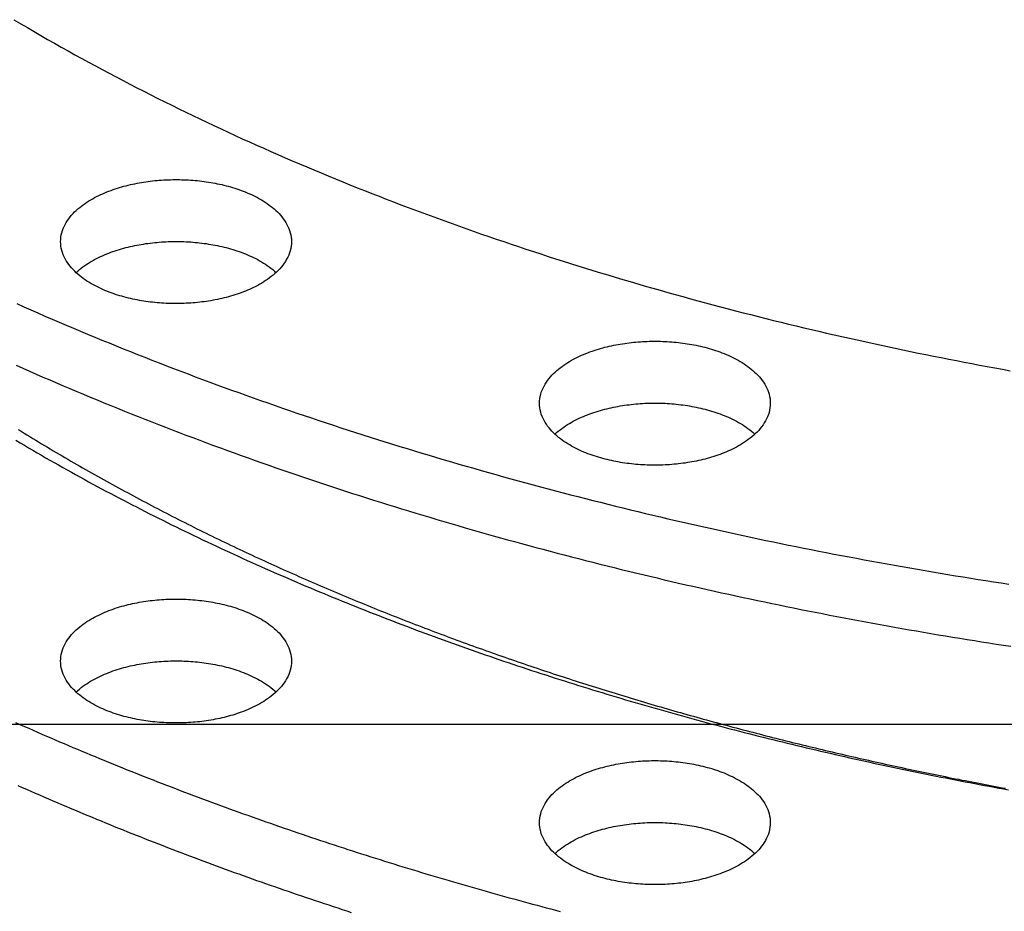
# Model space of a CAD drawing. Header units: millimetres. Extents: x 0 to 841, y 0 to 594.
# Tile 7 of 31: x 243 to 295, y 238 to 286. Entities that reach past the tile are written whole.
import ezdxf

# ---------------------------------------------------------------- set-up
doc = ezdxf.new("R2010")
doc.units = ezdxf.units.MM
doc.layers.add('COTA', color=7, linetype='CONTINUOUS', lineweight=25)
doc.layers.add('FINA', color=7, linetype='CONTINUOUS', lineweight=25)

msp = doc.modelspace()

# ---------------------------------------------------------------- linework, layer by layer
at = {"layer": 'COTA'}
msp.add_line((351.626, 247.832), (158.317, 247.832), dxfattribs=at)
at = {"layer": 'FINA'}
for points in [[(242.23, 285.659), (242.59, 285.445), (242.952, 285.232), (243.314, 285.02), (243.676, 284.81), (244.04, 284.601), (244.404, 284.394), (244.769, 284.188), (245.135, 283.983), (245.501, 283.779), (245.869, 283.577), (246.237, 283.376), (246.605, 283.176), (246.975, 282.978), (247.345, 282.781), (247.715, 282.585), (248.087, 282.39), (248.459, 282.197), (248.831, 282.005), (249.205, 281.814), (249.579, 281.624), (249.953, 281.436), (250.328, 281.249), (250.704, 281.063), (251.081, 280.878), (251.458, 280.695), (251.835, 280.513), (252.213, 280.332), (252.592, 280.152), (252.971, 279.973), (253.351, 279.796), (253.731, 279.619), (254.112, 279.444), (254.494, 279.27), (254.876, 279.097), (255.258, 278.926), (255.641, 278.755), (256.025, 278.586), (256.409, 278.418), (256.793, 278.251), (257.178, 278.085), (257.564, 277.92), (257.95, 277.756), (258.336, 277.594), (258.723, 277.432), (259.111, 277.272), (259.499, 277.113), (259.887, 276.954), (260.276, 276.797), (260.665, 276.641), (261.054, 276.487), (261.444, 276.333), (261.835, 276.18), (262.226, 276.028), (262.617, 275.878), (263.009, 275.728), (263.401, 275.58), (263.793, 275.432), (264.186, 275.286), (264.579, 275.141), (264.973, 274.996), (265.367, 274.853), (265.761, 274.711), (266.156, 274.57), (266.551, 274.429), (266.947, 274.29), (267.342, 274.152), (267.739, 274.015), (268.135, 273.879), (268.532, 273.744), (268.929, 273.61), (269.327, 273.476), (269.725, 273.344), (270.123, 273.213), (270.522, 273.083), (270.92, 272.954), (271.32, 272.826), (271.719, 272.698), (272.119, 272.572), (272.519, 272.447), (272.919, 272.323), (273.32, 272.199), (273.721, 272.077), (274.122, 271.955), (274.524, 271.835), (274.926, 271.716), (275.328, 271.597), (275.73, 271.479), (276.133, 271.363), (276.536, 271.247), (276.939, 271.132), (277.343, 271.018), (277.746, 270.905), (278.15, 270.793), (278.555, 270.682), (278.959, 270.572), (279.364, 270.463), (279.769, 270.354), (280.174, 270.247), (280.58, 270.14), (280.986, 270.035), (281.391, 269.93), (281.798, 269.826), (282.204, 269.723), (282.611, 269.621), (283.018, 269.52), (283.425, 269.42), (283.832, 269.321), (284.24, 269.222), (284.647, 269.125), (285.055, 269.028), (285.463, 268.932), (285.872, 268.837), (286.28, 268.743), (286.689, 268.65), (287.098, 268.558), (287.507, 268.466), (287.917, 268.376), (288.326, 268.286), (288.736, 268.197), (289.146, 268.109), (289.556, 268.022), (289.966, 267.936), (290.377, 267.85), (290.787, 267.766), (291.198, 267.682), (291.609, 267.599), (292.02, 267.517), (292.432, 267.436), (292.843, 267.356), (293.255, 267.276), (293.667, 267.198), (294.078, 267.12), (294.491, 267.043), (294.903, 266.967), (295.315, 266.891), (295.728, 266.817)], [(242.23, 285.659), (242.59, 285.445), (242.952, 285.232), (243.314, 285.02), (243.676, 284.81), (244.04, 284.601), (244.404, 284.394), (244.769, 284.188), (245.135, 283.983), (245.501, 283.779), (245.869, 283.577), (246.237, 283.376), (246.605, 283.176), (246.975, 282.978), (247.345, 282.781), (247.715, 282.585), (248.087, 282.39), (248.459, 282.197), (248.831, 282.005), (249.205, 281.814), (249.579, 281.624), (249.953, 281.436), (250.328, 281.249), (250.704, 281.063), (251.081, 280.878), (251.458, 280.695), (251.835, 280.513), (252.213, 280.332), (252.592, 280.152), (252.971, 279.973), (253.351, 279.796), (253.731, 279.619), (254.112, 279.444), (254.494, 279.27), (254.876, 279.097), (255.258, 278.926), (255.641, 278.755), (256.025, 278.586), (256.409, 278.418), (256.793, 278.251), (257.178, 278.085), (257.564, 277.92), (257.95, 277.756), (258.336, 277.594), (258.723, 277.432), (259.111, 277.272), (259.499, 277.113), (259.887, 276.954), (260.276, 276.797), (260.665, 276.641), (261.054, 276.487), (261.444, 276.333), (261.835, 276.18), (262.226, 276.028), (262.617, 275.878), (263.009, 275.728), (263.401, 275.58), (263.793, 275.432), (264.186, 275.286), (264.579, 275.141), (264.973, 274.996), (265.367, 274.853), (265.761, 274.711), (266.156, 274.57), (266.551, 274.429), (266.947, 274.29), (267.342, 274.152), (267.739, 274.015), (268.135, 273.879), (268.532, 273.744), (268.929, 273.61), (269.327, 273.476), (269.725, 273.344), (270.123, 273.213), (270.522, 273.083), (270.92, 272.954), (271.32, 272.826), (271.719, 272.698), (272.119, 272.572), (272.519, 272.447), (272.919, 272.323), (273.32, 272.199), (273.721, 272.077), (274.122, 271.955), (274.524, 271.835), (274.926, 271.716), (275.328, 271.597), (275.73, 271.479), (276.133, 271.363), (276.536, 271.247), (276.939, 271.132), (277.343, 271.018), (277.746, 270.905), (278.15, 270.793), (278.555, 270.682), (278.959, 270.572), (279.364, 270.463), (279.769, 270.354), (280.174, 270.247), (280.58, 270.14), (280.986, 270.035), (281.391, 269.93), (281.798, 269.826), (282.204, 269.723), (282.611, 269.621), (283.018, 269.52), (283.425, 269.42), (283.832, 269.321), (284.24, 269.222), (284.647, 269.125), (285.055, 269.028), (285.463, 268.932), (285.872, 268.837), (286.28, 268.743), (286.689, 268.65), (287.098, 268.558), (287.507, 268.466), (287.917, 268.376), (288.326, 268.286), (288.736, 268.197), (289.146, 268.109), (289.556, 268.022), (289.966, 267.936), (290.377, 267.85), (290.787, 267.766), (291.198, 267.682), (291.609, 267.599), (292.02, 267.517), (292.432, 267.436), (292.843, 267.356), (293.255, 267.276), (293.667, 267.198), (294.078, 267.12), (294.491, 267.043), (294.903, 266.967), (295.315, 266.891), (295.728, 266.817)], [(244.737, 273.747), (244.741, 273.868), (244.753, 273.988), (244.773, 274.107), (244.8, 274.224), (244.835, 274.339), (244.877, 274.452), (244.925, 274.563), (244.98, 274.67), (245.039, 274.775), (245.104, 274.876), (245.174, 274.975), (245.247, 275.07), (245.325, 275.162), (245.406, 275.252), (245.49, 275.338), (245.577, 275.421), (245.667, 275.501), (245.76, 275.579), (245.854, 275.653), (245.951, 275.726), (246.049, 275.795), (246.149, 275.862), (246.251, 275.927), (246.354, 275.989), (246.459, 276.049), (246.564, 276.107), (246.671, 276.163), (246.779, 276.216), (246.888, 276.268), (246.998, 276.318), (247.108, 276.365), (247.22, 276.411), (247.332, 276.455), (247.445, 276.498), (247.558, 276.538), (247.672, 276.577), (247.787, 276.614), (247.902, 276.65), (248.018, 276.684), (248.134, 276.716), (248.25, 276.747), (248.367, 276.776), (248.485, 276.804), (248.602, 276.831), (248.72, 276.855), (248.838, 276.879), (248.957, 276.901), (249.075, 276.922), (249.194, 276.941), (249.314, 276.959), (249.433, 276.976), (249.552, 276.991), (249.672, 277.005), (249.792, 277.018), (249.912, 277.03), (250.032, 277.04), (250.152, 277.049), (250.272, 277.056), (250.393, 277.062), (250.513, 277.067), (250.634, 277.071), (250.754, 277.074), (250.875, 277.075), (250.995, 277.075), (251.116, 277.074), (251.236, 277.071), (251.357, 277.067), (251.477, 277.062), (251.597, 277.056), (251.718, 277.049), (251.838, 277.04), (251.958, 277.03), (252.078, 277.018), (252.198, 277.005), (252.317, 276.991), (252.437, 276.976), (252.556, 276.959), (252.675, 276.941), (252.794, 276.922), (252.913, 276.901), (253.032, 276.879), (253.15, 276.855), (253.268, 276.831), (253.385, 276.804), (253.502, 276.776), (253.619, 276.747), (253.736, 276.716), (253.852, 276.684), (253.968, 276.65), (254.083, 276.614), (254.197, 276.577), (254.311, 276.538), (254.425, 276.498), (254.538, 276.455), (254.65, 276.411), (254.761, 276.365), (254.872, 276.318), (254.982, 276.268), (255.091, 276.216), (255.199, 276.163), (255.305, 276.107), (255.411, 276.049), (255.516, 275.989), (255.619, 275.927), (255.721, 275.862), (255.821, 275.795), (255.919, 275.726), (256.016, 275.653), (256.11, 275.579), (256.202, 275.501), (256.292, 275.421), (256.38, 275.338), (256.464, 275.252), (256.545, 275.162), (256.622, 275.07), (256.696, 274.975), (256.766, 274.876), (256.83, 274.775), (256.89, 274.67), (256.944, 274.563), (256.993, 274.452), (257.034, 274.339), (257.069, 274.224), (257.097, 274.107), (257.117, 273.988), (257.129, 273.868), (257.133, 273.747)], [(255.318, 271.394), (255.211, 271.338), (255.103, 271.284), (254.994, 271.232), (254.884, 271.183), (254.773, 271.135), (254.662, 271.088), (254.55, 271.044), (254.437, 271.002), (254.323, 270.961), (254.209, 270.922), (254.094, 270.884), (253.979, 270.849), (253.863, 270.814), (253.747, 270.782), (253.631, 270.751), (253.514, 270.721), (253.396, 270.693), (253.279, 270.667), (253.161, 270.642), (253.042, 270.618), (252.924, 270.596), (252.805, 270.575), (252.686, 270.555), (252.567, 270.537), (252.447, 270.52), (252.328, 270.505), (252.208, 270.491), (252.088, 270.478), (251.968, 270.466), (251.847, 270.456), (251.727, 270.447), (251.607, 270.439), (251.486, 270.433), (251.366, 270.428), (251.245, 270.424), (251.125, 270.421), (251.004, 270.42), (250.883, 270.42), (250.763, 270.421), (250.642, 270.423), (250.521, 270.427), (250.401, 270.432), (250.28, 270.438), (250.16, 270.446), (250.04, 270.454), (249.919, 270.465), (249.799, 270.476), (249.679, 270.489), (249.559, 270.503), (249.44, 270.518), (249.32, 270.534), (249.201, 270.552), (249.082, 270.572), (248.963, 270.592), (248.844, 270.615), (248.726, 270.638), (248.608, 270.663), (248.49, 270.689), (248.373, 270.717), (248.256, 270.746), (248.139, 270.777), (248.023, 270.81), (247.907, 270.844), (247.792, 270.879), (247.677, 270.916), (247.563, 270.955), (247.449, 270.996), (247.336, 271.038), (247.224, 271.082), (247.112, 271.128), (247.002, 271.176), (246.892, 271.225), (246.783, 271.277), (246.674, 271.33), (246.567, 271.386), (246.462, 271.444), (246.357, 271.504), (246.254, 271.566), (246.152, 271.631), (246.051, 271.698), (245.953, 271.768), (245.856, 271.84), (245.762, 271.915), (245.669, 271.992), (245.579, 272.072), (245.492, 272.156), (245.407, 272.242), (245.326, 272.331), (245.248, 272.423), (245.175, 272.519), (245.105, 272.617), (245.04, 272.719), (244.98, 272.824), (244.926, 272.931), (244.878, 273.042), (244.836, 273.155), (244.801, 273.27), (244.773, 273.388), (244.753, 273.507), (244.741, 273.627), (244.737, 273.747)], [(245.564, 272.086), (245.654, 272.167), (245.746, 272.246), (245.84, 272.321), (245.937, 272.394), (246.036, 272.464), (246.136, 272.531), (246.238, 272.597), (246.341, 272.659), (246.446, 272.72), (246.551, 272.778), (246.659, 272.834), (246.767, 272.888), (246.876, 272.94), (246.986, 272.99), (247.097, 273.038), (247.209, 273.085), (247.321, 273.129), (247.434, 273.172), (247.548, 273.212), (247.662, 273.252), (247.777, 273.289), (247.893, 273.325), (248.009, 273.359), (248.125, 273.392), (248.242, 273.423), (248.359, 273.452), (248.477, 273.48), (248.595, 273.507), (248.713, 273.532), (248.832, 273.556), (248.95, 273.578), (249.069, 273.599), (249.189, 273.618), (249.308, 273.637), (249.428, 273.653), (249.548, 273.669), (249.668, 273.683), (249.788, 273.696), (249.909, 273.707), (250.029, 273.717), (250.15, 273.726), (250.27, 273.734), (250.391, 273.74), (250.512, 273.745), (250.633, 273.749), (250.754, 273.752), (250.874, 273.753), (250.995, 273.753), (251.116, 273.752), (251.237, 273.749), (251.358, 273.745), (251.479, 273.74), (251.599, 273.734), (251.72, 273.726), (251.841, 273.717), (251.961, 273.707), (252.082, 273.696), (252.202, 273.683), (252.322, 273.669), (252.442, 273.653), (252.561, 273.637), (252.681, 273.618), (252.8, 273.599), (252.919, 273.578), (253.038, 273.556), (253.157, 273.532), (253.275, 273.507), (253.393, 273.48), (253.511, 273.452), (253.628, 273.423), (253.745, 273.392), (253.861, 273.359), (253.977, 273.325), (254.092, 273.289), (254.207, 273.252), (254.322, 273.212), (254.436, 273.172), (254.549, 273.129), (254.661, 273.085), (254.773, 273.038), (254.884, 272.99), (254.994, 272.94), (255.103, 272.888), (255.211, 272.834), (255.318, 272.778), (255.424, 272.72), (255.529, 272.659), (255.632, 272.597), (255.734, 272.531), (255.834, 272.464), (255.933, 272.394), (256.029, 272.321), (256.124, 272.246), (256.216, 272.167), (256.306, 272.086)], [(257.133, 273.747), (257.129, 273.623), (257.116, 273.499), (257.094, 273.376), (257.065, 273.255), (257.027, 273.135), (256.983, 273.019), (256.931, 272.905), (256.874, 272.795), (256.81, 272.687), (256.741, 272.583), (256.668, 272.482), (256.59, 272.385), (256.508, 272.291), (256.422, 272.2), (256.334, 272.113), (256.242, 272.028), (256.147, 271.947), (256.05, 271.868), (255.951, 271.793), (255.85, 271.72), (255.746, 271.65), (255.641, 271.582), (255.535, 271.517), (255.427, 271.454), (255.318, 271.394)], [(242.378, 270.419), (242.757, 270.251), (243.136, 270.084), (243.516, 269.918), (243.896, 269.752), (244.276, 269.588), (244.657, 269.425), (245.038, 269.262), (245.42, 269.101), (245.802, 268.94), (246.184, 268.781), (246.567, 268.622), (246.95, 268.464), (247.334, 268.307), (247.718, 268.152), (248.102, 267.997), (248.487, 267.843), (248.872, 267.689), (249.257, 267.537), (249.643, 267.386), (250.029, 267.235), (250.416, 267.086), (250.803, 266.937), (251.19, 266.789), (251.577, 266.642), (251.965, 266.496), (252.353, 266.351), (252.742, 266.207), (253.13, 266.064), (253.52, 265.921), (253.909, 265.78), (254.299, 265.639), (254.689, 265.499), (255.079, 265.36), (255.47, 265.222), (255.861, 265.084), (256.252, 264.948), (256.644, 264.812), (257.036, 264.678), (257.428, 264.544), (257.82, 264.411), (258.213, 264.278), (258.606, 264.147), (258.999, 264.016), (259.393, 263.887), (259.787, 263.758), (260.181, 263.63), (260.575, 263.502), (260.97, 263.376), (261.365, 263.25), (261.76, 263.126), (262.155, 263.002), (262.551, 262.878), (262.947, 262.756), (263.343, 262.635), (263.74, 262.514), (264.136, 262.394), (264.533, 262.275), (264.93, 262.156), (265.328, 262.039), (265.725, 261.922), (266.123, 261.806), (266.521, 261.691), (266.92, 261.577), (267.318, 261.463), (267.717, 261.35), (268.116, 261.238), (268.515, 261.127), (268.915, 261.017), (269.314, 260.907), (269.714, 260.798), (270.114, 260.69), (270.514, 260.582), (270.915, 260.476), (271.315, 260.37), (271.716, 260.265), (272.117, 260.161), (272.519, 260.057), (272.92, 259.954), (273.322, 259.852), (273.723, 259.751), (274.126, 259.65), (274.528, 259.551), (274.93, 259.452), (275.333, 259.353), (275.735, 259.256), (276.138, 259.159), (276.542, 259.063), (276.945, 258.968), (277.348, 258.873), (277.752, 258.779), (278.156, 258.686), (278.56, 258.594), (278.964, 258.502), (279.368, 258.411), (279.773, 258.321), (280.177, 258.232), (280.582, 258.143), (280.987, 258.055), (281.392, 257.968), (281.797, 257.881), (282.203, 257.795), (282.608, 257.71), (283.014, 257.626), (283.42, 257.542), (283.826, 257.459), (284.232, 257.377), (284.638, 257.295), (285.045, 257.214), (285.451, 257.134), (285.858, 257.055), (286.265, 256.976), (286.672, 256.898), (287.079, 256.821), (287.486, 256.744), (287.894, 256.668), (288.301, 256.593), (288.709, 256.519), (289.117, 256.445), (289.525, 256.372), (289.933, 256.299), (290.341, 256.228), (290.749, 256.157), (291.157, 256.086), (291.566, 256.017), (291.975, 255.948), (292.383, 255.879), (292.792, 255.812), (293.201, 255.745), (293.61, 255.679), (294.019, 255.613), (294.429, 255.548), (294.838, 255.484), (295.248, 255.421), (295.657, 255.358)], [(270.453, 265.072), (270.457, 265.192), (270.469, 265.312), (270.489, 265.431), (270.517, 265.548), (270.552, 265.664), (270.594, 265.777), (270.642, 265.887), (270.696, 265.995), (270.756, 266.099), (270.821, 266.201), (270.89, 266.299), (270.964, 266.395), (271.042, 266.487), (271.123, 266.576), (271.207, 266.662), (271.294, 266.745), (271.384, 266.826), (271.476, 266.903), (271.571, 266.978), (271.667, 267.05), (271.766, 267.12), (271.866, 267.187), (271.968, 267.251), (272.071, 267.314), (272.175, 267.374), (272.281, 267.431), (272.388, 267.487), (272.496, 267.541), (272.605, 267.592), (272.714, 267.642), (272.825, 267.69), (272.937, 267.736), (273.049, 267.78), (273.162, 267.822), (273.275, 267.862), (273.389, 267.901), (273.504, 267.939), (273.619, 267.974), (273.735, 268.008), (273.851, 268.04), (273.967, 268.071), (274.084, 268.101), (274.201, 268.129), (274.319, 268.155), (274.437, 268.18), (274.555, 268.203), (274.673, 268.226), (274.792, 268.246), (274.911, 268.266), (275.03, 268.284), (275.149, 268.3), (275.269, 268.316), (275.389, 268.33), (275.509, 268.343), (275.629, 268.354), (275.749, 268.364), (275.869, 268.373), (275.989, 268.381), (276.109, 268.387), (276.23, 268.392), (276.35, 268.396), (276.471, 268.398), (276.591, 268.399), (276.712, 268.399), (276.832, 268.398), (276.953, 268.396), (277.073, 268.392), (277.194, 268.387), (277.314, 268.381), (277.434, 268.373), (277.554, 268.364), (277.675, 268.354), (277.794, 268.343), (277.914, 268.33), (278.034, 268.316), (278.154, 268.3), (278.273, 268.284), (278.392, 268.266), (278.511, 268.246), (278.63, 268.226), (278.748, 268.203), (278.866, 268.18), (278.984, 268.155), (279.102, 268.129), (279.219, 268.101), (279.336, 268.071), (279.452, 268.04), (279.569, 268.008), (279.684, 267.974), (279.799, 267.939), (279.914, 267.901), (280.028, 267.862), (280.142, 267.822), (280.254, 267.78), (280.367, 267.736), (280.478, 267.69), (280.589, 267.642), (280.698, 267.592), (280.807, 267.541), (280.915, 267.487), (281.022, 267.431), (281.128, 267.374), (281.232, 267.314), (281.335, 267.251), (281.437, 267.187), (281.537, 267.12), (281.636, 267.05), (281.732, 266.978), (281.827, 266.903), (281.919, 266.826), (282.009, 266.745), (282.096, 266.662), (282.18, 266.576), (282.261, 266.487), (282.339, 266.395), (282.413, 266.299), (282.482, 266.201), (282.547, 266.099), (282.607, 265.995), (282.661, 265.887), (282.709, 265.777), (282.751, 265.664), (282.786, 265.548), (282.814, 265.431), (282.834, 265.312), (282.846, 265.192), (282.85, 265.072)], [(242.341, 267.114), (242.701, 266.954), (243.063, 266.794), (243.424, 266.636), (243.786, 266.478), (244.149, 266.321), (244.511, 266.165), (244.874, 266.01), (245.238, 265.856), (245.602, 265.702), (245.966, 265.55), (246.33, 265.398), (246.695, 265.247), (247.061, 265.097), (247.426, 264.948), (247.792, 264.8), (248.158, 264.652), (248.525, 264.505), (248.892, 264.359), (249.259, 264.214), (249.627, 264.07), (249.994, 263.927), (250.363, 263.784), (250.731, 263.642), (251.1, 263.501), (251.469, 263.361), (251.838, 263.222), (252.208, 263.083), (252.578, 262.946), (252.949, 262.809), (253.319, 262.672), (253.69, 262.537), (254.061, 262.402), (254.433, 262.269), (254.805, 262.136), (255.177, 262.003), (255.549, 261.872), (255.922, 261.741), (256.294, 261.611), (256.667, 261.482), (257.041, 261.354), (257.415, 261.226), (257.788, 261.099), (258.163, 260.973), (258.537, 260.848), (258.912, 260.723), (259.287, 260.6), (259.662, 260.476), (260.037, 260.354), (260.413, 260.233), (260.789, 260.112), (261.165, 259.992), (261.541, 259.872), (261.918, 259.754), (262.295, 259.636), (262.672, 259.519), (263.049, 259.403), (263.427, 259.287), (263.805, 259.172), (264.183, 259.058), (264.561, 258.945), (264.939, 258.832), (265.318, 258.72), (265.697, 258.609), (266.076, 258.498), (266.455, 258.388), (266.834, 258.279), (267.214, 258.171), (267.594, 258.063), (267.974, 257.956), (268.354, 257.85), (268.735, 257.744), (269.115, 257.639), (269.496, 257.535), (269.877, 257.432), (270.259, 257.329), (270.64, 257.227), (271.022, 257.125), (271.403, 257.025), (271.785, 256.925), (272.168, 256.826), (272.55, 256.727), (272.932, 256.629), (273.315, 256.532), (273.698, 256.435), (274.081, 256.339), (274.464, 256.244), (274.848, 256.15), (275.231, 256.056), (275.615, 255.963), (275.999, 255.87), (276.383, 255.779), (276.767, 255.688), (277.151, 255.597), (277.536, 255.507), (277.921, 255.418), (278.305, 255.33), (278.69, 255.242), (279.075, 255.155), (279.461, 255.068), (279.846, 254.983), (280.232, 254.898), (280.617, 254.813), (281.003, 254.729), (281.389, 254.646), (281.775, 254.564), (282.162, 254.482), (282.548, 254.401), (282.935, 254.32), (283.321, 254.24), (283.708, 254.161), (284.095, 254.082), (284.482, 254.005), (284.869, 253.927), (285.257, 253.851), (285.644, 253.775), (286.032, 253.699), (286.419, 253.624), (286.807, 253.55), (287.195, 253.477), (287.583, 253.404), (287.971, 253.332), (288.36, 253.26), (288.748, 253.19), (289.137, 253.119), (289.525, 253.05), (289.914, 252.981), (290.303, 252.912), (290.692, 252.844), (291.081, 252.777), (291.47, 252.711), (291.86, 252.645), (292.249, 252.58), (292.639, 252.515), (293.028, 252.451), (293.418, 252.388), (293.808, 252.325), (294.198, 252.263), (294.588, 252.201), (294.978, 252.14), (295.368, 252.08), (295.758, 252.02)], [(281.034, 262.719), (280.927, 262.663), (280.82, 262.609), (280.711, 262.557), (280.601, 262.507), (280.49, 262.459), (280.379, 262.413), (280.266, 262.369), (280.153, 262.326), (280.04, 262.285), (279.926, 262.246), (279.811, 262.209), (279.696, 262.173), (279.58, 262.139), (279.464, 262.106), (279.347, 262.075), (279.23, 262.046), (279.113, 262.018), (278.995, 261.991), (278.877, 261.966), (278.759, 261.942), (278.64, 261.92), (278.522, 261.899), (278.403, 261.88), (278.283, 261.861), (278.164, 261.845), (278.044, 261.829), (277.924, 261.815), (277.804, 261.802), (277.684, 261.791), (277.564, 261.78), (277.444, 261.771), (277.323, 261.764), (277.203, 261.757), (277.082, 261.752), (276.962, 261.748), (276.841, 261.746), (276.721, 261.744), (276.6, 261.744), (276.479, 261.745), (276.359, 261.748), (276.238, 261.751), (276.117, 261.756), (275.997, 261.763), (275.877, 261.77), (275.756, 261.779), (275.636, 261.789), (275.516, 261.8), (275.396, 261.813), (275.276, 261.827), (275.156, 261.842), (275.037, 261.859), (274.918, 261.877), (274.799, 261.896), (274.68, 261.917), (274.561, 261.939), (274.443, 261.962), (274.325, 261.987), (274.207, 262.014), (274.09, 262.042), (273.973, 262.071), (273.856, 262.102), (273.74, 262.134), (273.624, 262.168), (273.509, 262.204), (273.394, 262.241), (273.28, 262.28), (273.166, 262.32), (273.053, 262.362), (272.941, 262.406), (272.829, 262.452), (272.718, 262.5), (272.608, 262.55), (272.499, 262.601), (272.391, 262.655), (272.284, 262.71), (272.178, 262.768), (272.074, 262.828), (271.97, 262.891), (271.868, 262.955), (271.768, 263.022), (271.67, 263.092), (271.573, 263.164), (271.478, 263.239), (271.386, 263.316), (271.296, 263.397), (271.208, 263.48), (271.124, 263.566), (271.043, 263.655), (270.965, 263.748), (270.891, 263.843), (270.822, 263.942), (270.757, 264.043), (270.697, 264.148), (270.643, 264.256), (270.594, 264.366), (270.552, 264.479), (270.517, 264.595), (270.49, 264.712), (270.47, 264.831), (270.457, 264.951), (270.453, 265.072)], [(271.281, 263.411), (271.37, 263.492), (271.463, 263.57), (271.557, 263.645), (271.654, 263.718), (271.752, 263.788), (271.852, 263.856), (271.954, 263.921), (272.058, 263.984), (272.162, 264.044), (272.268, 264.103), (272.375, 264.159), (272.483, 264.213), (272.592, 264.265), (272.703, 264.315), (272.813, 264.363), (272.925, 264.409), (273.038, 264.453), (273.151, 264.496), (273.265, 264.537), (273.379, 264.576), (273.494, 264.613), (273.609, 264.649), (273.725, 264.683), (273.842, 264.716), (273.959, 264.747), (274.076, 264.777), (274.193, 264.805), (274.311, 264.831), (274.43, 264.856), (274.548, 264.88), (274.667, 264.902), (274.786, 264.923), (274.905, 264.943), (275.025, 264.961), (275.145, 264.978), (275.265, 264.993), (275.385, 265.007), (275.505, 265.02), (275.625, 265.032), (275.746, 265.042), (275.866, 265.051), (275.987, 265.058), (276.108, 265.065), (276.228, 265.07), (276.349, 265.074), (276.47, 265.076), (276.591, 265.077), (276.712, 265.077), (276.833, 265.076), (276.954, 265.074), (277.075, 265.07), (277.195, 265.065), (277.316, 265.058), (277.437, 265.051), (277.557, 265.042), (277.678, 265.032), (277.798, 265.02), (277.918, 265.007), (278.038, 264.993), (278.158, 264.978), (278.278, 264.961), (278.398, 264.943), (278.517, 264.923), (278.636, 264.902), (278.755, 264.88), (278.873, 264.856), (278.992, 264.831), (279.11, 264.805), (279.227, 264.777), (279.344, 264.747), (279.461, 264.716), (279.578, 264.683), (279.694, 264.649), (279.809, 264.613), (279.924, 264.576), (280.038, 264.537), (280.152, 264.496), (280.265, 264.453), (280.378, 264.409), (280.49, 264.363), (280.6, 264.315), (280.711, 264.265), (280.82, 264.213), (280.928, 264.159), (281.035, 264.103), (281.141, 264.044), (281.246, 263.984), (281.349, 263.921), (281.451, 263.856), (281.551, 263.788), (281.649, 263.718), (281.746, 263.645), (281.84, 263.57), (281.933, 263.492), (282.022, 263.411)], [(282.85, 265.072), (282.845, 264.947), (282.832, 264.823), (282.811, 264.7), (282.781, 264.579), (282.744, 264.46), (282.699, 264.343), (282.648, 264.23), (282.59, 264.119), (282.527, 264.012), (282.458, 263.908), (282.384, 263.807), (282.307, 263.709), (282.225, 263.615), (282.139, 263.525), (282.05, 263.437), (281.958, 263.352), (281.864, 263.271), (281.767, 263.193), (281.668, 263.117), (281.566, 263.044), (281.463, 262.974), (281.358, 262.906), (281.252, 262.841), (281.144, 262.779), (281.034, 262.719)], [(242.461, 263.662), (242.616, 263.566), (242.772, 263.47), (242.928, 263.374), (243.084, 263.278), (243.24, 263.183), (243.396, 263.088), (243.553, 262.993), (243.709, 262.898), (243.866, 262.804), (244.023, 262.71), (244.18, 262.616), (244.338, 262.523), (244.495, 262.429), (244.653, 262.336), (244.81, 262.244), (244.968, 262.151), (245.126, 262.059), (245.285, 261.967), (245.443, 261.875), (245.602, 261.784), (245.76, 261.693), (245.919, 261.602), (246.078, 261.511), (246.237, 261.421), (246.396, 261.331), (246.556, 261.241), (246.715, 261.151), (246.875, 261.062), (247.035, 260.973), (247.195, 260.884), (247.355, 260.795), (247.515, 260.707), (247.676, 260.619), (247.836, 260.531), (247.997, 260.444), (248.158, 260.356), (248.319, 260.269), (248.48, 260.182), (248.641, 260.096), (248.802, 260.01), (248.964, 259.923), (249.126, 259.838), (249.287, 259.752), (249.449, 259.667), (249.611, 259.582), (249.773, 259.497), (249.936, 259.412), (250.098, 259.328), (250.261, 259.244), (250.423, 259.16), (250.586, 259.076), (250.749, 258.993), (250.912, 258.91), (251.075, 258.827), (251.238, 258.744), (251.402, 258.662), (251.565, 258.58), (251.729, 258.498), (251.893, 258.416), (252.056, 258.335), (252.22, 258.253), (252.385, 258.172), (252.549, 258.092), (252.713, 258.011), (252.878, 257.931), (253.042, 257.851), (253.207, 257.771), (253.372, 257.691), (253.536, 257.612), (253.701, 257.533), (253.867, 257.454), (254.032, 257.375), (254.197, 257.297), (254.363, 257.219), (254.528, 257.141), (254.694, 257.063), (254.86, 256.986), (255.026, 256.909), (255.192, 256.832), (255.358, 256.755), (255.524, 256.678), (255.69, 256.602), (255.857, 256.526), (256.023, 256.45), (256.19, 256.374), (256.356, 256.299), (256.523, 256.223), (256.69, 256.149), (256.857, 256.074), (257.024, 255.999), (257.192, 255.925), (257.359, 255.851), (257.526, 255.777), (257.694, 255.703), (257.861, 255.63), (258.029, 255.557), (258.197, 255.484), (258.365, 255.411), (258.533, 255.338), (258.701, 255.266), (258.869, 255.194), (259.037, 255.122), (259.206, 255.05), (259.374, 254.979), (259.543, 254.908), (259.712, 254.837), (259.88, 254.766), (260.049, 254.695), (260.218, 254.625), (260.387, 254.555), (260.556, 254.485), (260.725, 254.415), (260.895, 254.346), (261.064, 254.276), (261.233, 254.207), (261.403, 254.138), (261.573, 254.07), (261.742, 254.001), (261.912, 253.933), (262.082, 253.865), (262.252, 253.797), (262.422, 253.73), (262.592, 253.662), (262.762, 253.595), (262.933, 253.528), (263.103, 253.461), (263.273, 253.395), (263.444, 253.328), (263.615, 253.262), (263.785, 253.196), (263.956, 253.13), (264.127, 253.065), (264.298, 253), (264.469, 252.935), (264.64, 252.87), (264.811, 252.805), (264.982, 252.74), (265.154, 252.676), (265.325, 252.612), (265.497, 252.548), (265.668, 252.484), (265.84, 252.421), (266.012, 252.358), (266.183, 252.295), (266.355, 252.232), (266.527, 252.169), (266.699, 252.107), (266.871, 252.044), (267.043, 251.982), (267.216, 251.92), (267.388, 251.859), (267.56, 251.797), (267.733, 251.736), (267.905, 251.675), (268.078, 251.614), (268.25, 251.553), (268.423, 251.493), (268.596, 251.433), (268.769, 251.373), (268.942, 251.313), (269.115, 251.253), (269.288, 251.193), (269.461, 251.134), (269.634, 251.075), (269.807, 251.016), (269.981, 250.957), (270.154, 250.899), (270.327, 250.841), (270.501, 250.782), (270.674, 250.725), (270.848, 250.667), (271.022, 250.609), (271.196, 250.552), (271.369, 250.495), (271.543, 250.438), (271.717, 250.381), (271.891, 250.324), (272.065, 250.268), (272.24, 250.212), (272.414, 250.156), (272.588, 250.1), (272.762, 250.044), (272.937, 249.989), (273.111, 249.934), (273.286, 249.878), (273.46, 249.824), (273.635, 249.769), (273.81, 249.714), (273.984, 249.66), (274.159, 249.606), (274.334, 249.552), (274.509, 249.498), (274.684, 249.445), (274.859, 249.391), (275.034, 249.338), (275.209, 249.285), (275.384, 249.232), (275.56, 249.18), (275.735, 249.127), (275.91, 249.075), (276.086, 249.023), (276.261, 248.971), (276.437, 248.919), (276.612, 248.868), (276.788, 248.816), (276.964, 248.765), (277.139, 248.714), (277.315, 248.663), (277.491, 248.613), (277.667, 248.562), (277.843, 248.512), (278.019, 248.462), (278.195, 248.412), (278.371, 248.362), (278.547, 248.313), (278.724, 248.263), (278.9, 248.214), (279.076, 248.165), (279.252, 248.116), (279.429, 248.068), (279.605, 248.019), (279.782, 247.971), (279.958, 247.923), (280.135, 247.875), (280.312, 247.827), (280.488, 247.78), (280.665, 247.732), (280.842, 247.685), (281.019, 247.638), (281.196, 247.591), (281.373, 247.544), (281.55, 247.498), (281.727, 247.452), (281.904, 247.406), (282.081, 247.36), (282.258, 247.314), (282.435, 247.268), (282.613, 247.223), (282.79, 247.177), (282.967, 247.132), (283.145, 247.087), (283.322, 247.043), (283.499, 246.998), (283.677, 246.954), (283.855, 246.909), (284.032, 246.865), (284.21, 246.822), (284.388, 246.778), (284.565, 246.734), (284.743, 246.691), (284.921, 246.648), (285.099, 246.605), (285.277, 246.562), (285.455, 246.519), (285.633, 246.477), (285.811, 246.434), (285.989, 246.392), (286.167, 246.35), (286.345, 246.308), (286.523, 246.267), (286.701, 246.225), (286.88, 246.184), (287.058, 246.143), (287.236, 246.102), (287.415, 246.061), (287.593, 246.021), (287.772, 245.98), (287.95, 245.94), (288.129, 245.9), (288.307, 245.86), (288.486, 245.82), (288.665, 245.78), (288.843, 245.741), (289.022, 245.702), (289.201, 245.663), (289.38, 245.624), (289.558, 245.585), (289.737, 245.546), (289.916, 245.508), (290.095, 245.47), (290.274, 245.431), (290.453, 245.394), (290.632, 245.356), (290.811, 245.318), (290.99, 245.281), (291.17, 245.243), (291.349, 245.206), (291.528, 245.169), (291.707, 245.133), (291.887, 245.096), (292.066, 245.06), (292.245, 245.023), (292.425, 244.987), (292.604, 244.951), (292.784, 244.915), (292.963, 244.88), (293.143, 244.844), (293.322, 244.809), (293.502, 244.774), (293.681, 244.739), (293.861, 244.704), (294.041, 244.669), (294.22, 244.635), (294.4, 244.601), (294.58, 244.567), (294.76, 244.533), (294.94, 244.499), (295.119, 244.465), (295.299, 244.432), (295.479, 244.398)], [(242.334, 263.081), (242.562, 262.946), (242.789, 262.811), (243.017, 262.678), (243.245, 262.544), (243.474, 262.411), (243.702, 262.279), (243.931, 262.147), (244.161, 262.016), (244.39, 261.885), (244.62, 261.755), (244.851, 261.626), (245.081, 261.497), (245.312, 261.368), (245.543, 261.24), (245.775, 261.112), (246.006, 260.985), (246.238, 260.859), (246.471, 260.733), (246.703, 260.607), (246.936, 260.482), (247.169, 260.358), (247.402, 260.234), (247.636, 260.11), (247.87, 259.988), (248.104, 259.865), (248.338, 259.743), (248.573, 259.622), (248.808, 259.501), (249.043, 259.38), (249.279, 259.26), (249.514, 259.141), (249.75, 259.022), (249.987, 258.903), (250.223, 258.785), (250.46, 258.668), (250.697, 258.551), (250.934, 258.434), (251.171, 258.318), (251.409, 258.203), (251.647, 258.087), (251.885, 257.973), (252.123, 257.859), (252.362, 257.745), (252.6, 257.632), (252.839, 257.519), (253.079, 257.407), (253.318, 257.295), (253.558, 257.184), (253.798, 257.073), (254.038, 256.962), (254.278, 256.853), (254.518, 256.743), (254.759, 256.634), (255, 256.526), (255.241, 256.417), (255.483, 256.31), (255.724, 256.203), (255.966, 256.096), (256.208, 255.99), (256.45, 255.884), (256.692, 255.779), (256.935, 255.674), (257.177, 255.569), (257.42, 255.465), (257.663, 255.362), (257.907, 255.258), (258.15, 255.156), (258.394, 255.054), (258.638, 254.952), (258.882, 254.85), (259.126, 254.75), (259.37, 254.649), (259.615, 254.549), (259.86, 254.449), (260.105, 254.35), (260.35, 254.252), (260.595, 254.153), (260.841, 254.055), (261.086, 253.958), (261.332, 253.861), (261.578, 253.764), (261.824, 253.668), (262.07, 253.572), (262.317, 253.477), (262.563, 253.382), (262.81, 253.288), (263.057, 253.194), (263.304, 253.1), (263.551, 253.007), (263.799, 252.914), (264.046, 252.822), (264.294, 252.73), (264.542, 252.638), (264.79, 252.547), (265.038, 252.456), (265.287, 252.366), (265.535, 252.276), (265.784, 252.187), (266.032, 252.098), (266.281, 252.009), (266.53, 251.921), (266.78, 251.833), (267.029, 251.745), (267.279, 251.658), (267.528, 251.572), (267.778, 251.485), (268.028, 251.399), (268.278, 251.314), (268.528, 251.229), (268.778, 251.144), (269.029, 251.06), (269.279, 250.976), (269.53, 250.893), (269.781, 250.81), (270.032, 250.727), (270.283, 250.645), (270.534, 250.563), (270.786, 250.481), (271.037, 250.4), (271.289, 250.319), (271.541, 250.239), (271.792, 250.159), (272.044, 250.08), (272.296, 250), (272.549, 249.922), (272.801, 249.843), (273.054, 249.765), (273.306, 249.688), (273.559, 249.61), (273.812, 249.533), (274.065, 249.457), (274.318, 249.381), (274.571, 249.305), (274.824, 249.23), (275.077, 249.155), (275.331, 249.08), (275.584, 249.006), (275.838, 248.932), (276.092, 248.858), (276.346, 248.785), (276.6, 248.713), (276.854, 248.64), (277.108, 248.568), (277.363, 248.497), (277.617, 248.425), (277.872, 248.354), (278.126, 248.284), (278.381, 248.214), (278.636, 248.144), (278.891, 248.074), (279.146, 248.005), (279.401, 247.937), (279.656, 247.868), (279.912, 247.8), (280.167, 247.733), (280.423, 247.666), (280.678, 247.599), (280.934, 247.532), (281.19, 247.466), (281.446, 247.4), (281.702, 247.335), (281.958, 247.27), (282.214, 247.205), (282.47, 247.14), (282.727, 247.076), (282.983, 247.013), (283.24, 246.949), (283.496, 246.886), (283.753, 246.824), (284.01, 246.762), (284.267, 246.7), (284.524, 246.638), (284.781, 246.577), (285.038, 246.516), (285.295, 246.456), (285.553, 246.395), (285.81, 246.336), (286.067, 246.276), (286.325, 246.217), (286.583, 246.158), (286.84, 246.1), (287.098, 246.042), (287.356, 245.984), (287.614, 245.927), (287.872, 245.87), (288.13, 245.813), (288.388, 245.756), (288.646, 245.7), (288.905, 245.645), (289.163, 245.589), (289.422, 245.534), (289.68, 245.48), (289.939, 245.425), (290.197, 245.372), (290.456, 245.318), (290.715, 245.265), (290.974, 245.212), (291.233, 245.159), (291.492, 245.107), (291.751, 245.055), (292.01, 245.003), (292.269, 244.952), (292.529, 244.901), (292.788, 244.85), (293.047, 244.8), (293.307, 244.75), (293.566, 244.701), (293.826, 244.651), (294.086, 244.602), (294.345, 244.554), (294.605, 244.505), (294.865, 244.457), (295.125, 244.41), (295.385, 244.363), (295.645, 244.316)], [(244.737, 251.231), (244.741, 251.352), (244.753, 251.472), (244.773, 251.59), (244.8, 251.708), (244.835, 251.823), (244.877, 251.936), (244.925, 252.047), (244.98, 252.154), (245.039, 252.259), (245.104, 252.36), (245.174, 252.459), (245.247, 252.554), (245.325, 252.646), (245.406, 252.736), (245.49, 252.822), (245.577, 252.905), (245.667, 252.985), (245.76, 253.063), (245.854, 253.137), (245.951, 253.21), (246.049, 253.279), (246.149, 253.346), (246.251, 253.411), (246.354, 253.473), (246.459, 253.533), (246.564, 253.591), (246.671, 253.647), (246.779, 253.7), (246.888, 253.752), (246.998, 253.802), (247.108, 253.849), (247.22, 253.895), (247.332, 253.939), (247.445, 253.982), (247.558, 254.022), (247.672, 254.061), (247.787, 254.098), (247.902, 254.134), (248.018, 254.168), (248.134, 254.2), (248.25, 254.231), (248.367, 254.26), (248.485, 254.288), (248.602, 254.314), (248.72, 254.339), (248.838, 254.363), (248.957, 254.385), (249.075, 254.406), (249.194, 254.425), (249.314, 254.443), (249.433, 254.46), (249.552, 254.475), (249.672, 254.489), (249.792, 254.502), (249.912, 254.514), (250.032, 254.524), (250.152, 254.533), (250.272, 254.54), (250.393, 254.546), (250.513, 254.551), (250.634, 254.555), (250.754, 254.558), (250.875, 254.559), (250.995, 254.559), (251.116, 254.558), (251.236, 254.555), (251.357, 254.551), (251.477, 254.546), (251.597, 254.54), (251.718, 254.533), (251.838, 254.524), (251.958, 254.514), (252.078, 254.502), (252.198, 254.489), (252.317, 254.475), (252.437, 254.46), (252.556, 254.443), (252.675, 254.425), (252.794, 254.406), (252.913, 254.385), (253.032, 254.363), (253.15, 254.339), (253.268, 254.314), (253.385, 254.288), (253.502, 254.26), (253.619, 254.231), (253.736, 254.2), (253.852, 254.168), (253.968, 254.134), (254.083, 254.098), (254.197, 254.061), (254.311, 254.022), (254.425, 253.982), (254.538, 253.939), (254.65, 253.895), (254.761, 253.849), (254.872, 253.802), (254.982, 253.752), (255.091, 253.7), (255.199, 253.647), (255.305, 253.591), (255.411, 253.533), (255.516, 253.473), (255.619, 253.411), (255.721, 253.346), (255.821, 253.279), (255.919, 253.21), (256.016, 253.137), (256.11, 253.063), (256.202, 252.985), (256.292, 252.905), (256.38, 252.822), (256.464, 252.736), (256.545, 252.646), (256.622, 252.554), (256.696, 252.459), (256.766, 252.36), (256.83, 252.259), (256.89, 252.154), (256.944, 252.047), (256.993, 251.936), (257.034, 251.823), (257.069, 251.708), (257.097, 251.59), (257.117, 251.472), (257.129, 251.352), (257.133, 251.231)], [(255.318, 248.878), (255.211, 248.822), (255.103, 248.768), (254.994, 248.716), (254.884, 248.667), (254.773, 248.619), (254.662, 248.572), (254.55, 248.528), (254.437, 248.486), (254.323, 248.445), (254.209, 248.406), (254.094, 248.368), (253.979, 248.333), (253.863, 248.298), (253.747, 248.266), (253.631, 248.235), (253.514, 248.205), (253.396, 248.177), (253.279, 248.151), (253.161, 248.126), (253.042, 248.102), (252.924, 248.08), (252.805, 248.059), (252.686, 248.039), (252.567, 248.021), (252.447, 248.004), (252.328, 247.989), (252.208, 247.974), (252.088, 247.962), (251.968, 247.95), (251.847, 247.94), (251.727, 247.931), (251.607, 247.923), (251.486, 247.917), (251.366, 247.912), (251.245, 247.908), (251.125, 247.905), (251.004, 247.904), (250.883, 247.904), (250.763, 247.905), (250.642, 247.907), (250.521, 247.911), (250.401, 247.916), (250.28, 247.922), (250.16, 247.93), (250.04, 247.938), (249.919, 247.949), (249.799, 247.96), (249.679, 247.973), (249.559, 247.987), (249.44, 248.002), (249.32, 248.018), (249.201, 248.036), (249.082, 248.056), (248.963, 248.076), (248.844, 248.099), (248.726, 248.122), (248.608, 248.147), (248.49, 248.173), (248.373, 248.201), (248.256, 248.23), (248.139, 248.261), (248.023, 248.294), (247.907, 248.328), (247.792, 248.363), (247.677, 248.4), (247.563, 248.439), (247.449, 248.48), (247.336, 248.522), (247.224, 248.566), (247.112, 248.612), (247.002, 248.659), (246.892, 248.709), (246.783, 248.761), (246.674, 248.814), (246.567, 248.87), (246.462, 248.928), (246.357, 248.988), (246.254, 249.05), (246.152, 249.115), (246.051, 249.182), (245.953, 249.252), (245.856, 249.324), (245.762, 249.398), (245.669, 249.476), (245.579, 249.556), (245.492, 249.64), (245.407, 249.726), (245.326, 249.815), (245.248, 249.907), (245.175, 250.003), (245.105, 250.101), (245.04, 250.203), (244.98, 250.308), (244.926, 250.415), (244.878, 250.526), (244.836, 250.639), (244.801, 250.754), (244.773, 250.872), (244.753, 250.991), (244.741, 251.111), (244.737, 251.231)], [(245.564, 249.57), (245.654, 249.651), (245.746, 249.729), (245.84, 249.805), (245.937, 249.878), (246.036, 249.948), (246.136, 250.015), (246.238, 250.08), (246.341, 250.143), (246.446, 250.204), (246.551, 250.262), (246.659, 250.318), (246.767, 250.372), (246.876, 250.424), (246.986, 250.474), (247.097, 250.522), (247.209, 250.569), (247.321, 250.613), (247.434, 250.656), (247.548, 250.696), (247.662, 250.735), (247.777, 250.773), (247.893, 250.809), (248.009, 250.843), (248.125, 250.876), (248.242, 250.907), (248.359, 250.936), (248.477, 250.964), (248.595, 250.991), (248.713, 251.016), (248.832, 251.04), (248.95, 251.062), (249.069, 251.083), (249.189, 251.102), (249.308, 251.12), (249.428, 251.137), (249.548, 251.153), (249.668, 251.167), (249.788, 251.18), (249.909, 251.191), (250.029, 251.201), (250.15, 251.21), (250.27, 251.218), (250.391, 251.224), (250.512, 251.229), (250.633, 251.233), (250.754, 251.236), (250.874, 251.237), (250.995, 251.237), (251.116, 251.236), (251.237, 251.233), (251.358, 251.229), (251.479, 251.224), (251.599, 251.218), (251.72, 251.21), (251.841, 251.201), (251.961, 251.191), (252.082, 251.18), (252.202, 251.167), (252.322, 251.153), (252.442, 251.137), (252.561, 251.12), (252.681, 251.102), (252.8, 251.083), (252.919, 251.062), (253.038, 251.04), (253.157, 251.016), (253.275, 250.991), (253.393, 250.964), (253.511, 250.936), (253.628, 250.907), (253.745, 250.876), (253.861, 250.843), (253.977, 250.809), (254.092, 250.773), (254.207, 250.735), (254.322, 250.696), (254.436, 250.656), (254.549, 250.613), (254.661, 250.569), (254.773, 250.522), (254.884, 250.474), (254.994, 250.424), (255.103, 250.372), (255.211, 250.318), (255.318, 250.262), (255.424, 250.204), (255.529, 250.143), (255.632, 250.08), (255.734, 250.015), (255.834, 249.948), (255.933, 249.878), (256.029, 249.805), (256.124, 249.729), (256.216, 249.651), (256.306, 249.57)], [(257.133, 251.231), (257.129, 251.107), (257.116, 250.983), (257.094, 250.86), (257.065, 250.739), (257.027, 250.619), (256.983, 250.503), (256.931, 250.389), (256.874, 250.279), (256.81, 250.171), (256.741, 250.067), (256.668, 249.966), (256.59, 249.869), (256.508, 249.775), (256.422, 249.684), (256.334, 249.596), (256.242, 249.512), (256.147, 249.431), (256.05, 249.352), (255.951, 249.276), (255.85, 249.204), (255.746, 249.134), (255.641, 249.066), (255.535, 249.001), (255.427, 248.938), (255.318, 248.878)], [(242.315, 247.931), (242.551, 247.826), (242.787, 247.722), (243.023, 247.618), (243.26, 247.514), (243.497, 247.41), (243.733, 247.307), (243.97, 247.204), (244.207, 247.102), (244.445, 247), (244.682, 246.898), (244.92, 246.797), (245.158, 246.696), (245.396, 246.595), (245.634, 246.495), (245.872, 246.395), (246.11, 246.296), (246.349, 246.196), (246.587, 246.098), (246.826, 245.999), (247.065, 245.901), (247.304, 245.803), (247.544, 245.706), (247.783, 245.609), (248.023, 245.513), (248.262, 245.416), (248.502, 245.32), (248.742, 245.225), (248.982, 245.13), (249.223, 245.035), (249.463, 244.94), (249.704, 244.846), (249.944, 244.752), (250.185, 244.659), (250.426, 244.566), (250.667, 244.473), (250.908, 244.381), (251.15, 244.288), (251.391, 244.197), (251.633, 244.105), (251.874, 244.014), (252.116, 243.924), (252.358, 243.833), (252.6, 243.743), (252.843, 243.654), (253.085, 243.564), (253.328, 243.475), (253.57, 243.387), (253.813, 243.298), (254.056, 243.21), (254.299, 243.123), (254.542, 243.035), (254.785, 242.948), (255.029, 242.862), (255.272, 242.776), (255.516, 242.69), (255.759, 242.604), (256.003, 242.519), (256.247, 242.434), (256.491, 242.349), (256.735, 242.265), (256.98, 242.181), (257.224, 242.097), (257.468, 242.014), (257.713, 241.931), (257.958, 241.848), (258.203, 241.766), (258.448, 241.684), (258.693, 241.602), (258.938, 241.521), (259.183, 241.44), (259.428, 241.359), (259.674, 241.279), (259.92, 241.198), (260.165, 241.119), (260.411, 241.039), (260.657, 240.96), (260.903, 240.881), (261.149, 240.803), (261.395, 240.725), (261.642, 240.647), (261.888, 240.569), (262.134, 240.492), (262.381, 240.415), (262.628, 240.339), (262.875, 240.262), (263.122, 240.186), (263.368, 240.111), (263.616, 240.035), (263.863, 239.96), (264.11, 239.886), (264.357, 239.811), (264.605, 239.737), (264.852, 239.664), (265.1, 239.59), (265.348, 239.517), (265.596, 239.444), (265.844, 239.372), (266.092, 239.299), (266.34, 239.227), (266.588, 239.156), (266.836, 239.085), (267.085, 239.014), (267.333, 238.943), (267.582, 238.872), (267.83, 238.802), (268.079, 238.733), (268.328, 238.663), (268.577, 238.594), (268.826, 238.525), (269.075, 238.457), (269.324, 238.388), (269.573, 238.32), (269.822, 238.253), (270.072, 238.185), (270.321, 238.118), (270.571, 238.051), (270.82, 237.985), (271.07, 237.919), (271.32, 237.853), (271.569, 237.787)], [(270.453, 242.556), (270.457, 242.676), (270.469, 242.796), (270.489, 242.915), (270.517, 243.032), (270.552, 243.147), (270.594, 243.26), (270.642, 243.371), (270.696, 243.479), (270.756, 243.583), (270.821, 243.685), (270.89, 243.783), (270.964, 243.879), (271.042, 243.971), (271.123, 244.06), (271.207, 244.146), (271.294, 244.229), (271.384, 244.31), (271.476, 244.387), (271.571, 244.462), (271.667, 244.534), (271.766, 244.604), (271.866, 244.671), (271.968, 244.735), (272.071, 244.798), (272.175, 244.858), (272.281, 244.915), (272.388, 244.971), (272.496, 245.025), (272.605, 245.076), (272.714, 245.126), (272.825, 245.174), (272.937, 245.22), (273.049, 245.264), (273.162, 245.306), (273.275, 245.346), (273.389, 245.385), (273.504, 245.422), (273.619, 245.458), (273.735, 245.492), (273.851, 245.524), (273.967, 245.555), (274.084, 245.585), (274.201, 245.612), (274.319, 245.639), (274.437, 245.664), (274.555, 245.687), (274.673, 245.71), (274.792, 245.73), (274.911, 245.75), (275.03, 245.768), (275.149, 245.784), (275.269, 245.8), (275.389, 245.814), (275.509, 245.826), (275.629, 245.838), (275.749, 245.848), (275.869, 245.857), (275.989, 245.865), (276.109, 245.871), (276.23, 245.876), (276.35, 245.88), (276.471, 245.882), (276.591, 245.883), (276.712, 245.883), (276.832, 245.882), (276.953, 245.88), (277.073, 245.876), (277.194, 245.871), (277.314, 245.865), (277.434, 245.857), (277.554, 245.848), (277.675, 245.838), (277.794, 245.826), (277.914, 245.814), (278.034, 245.8), (278.154, 245.784), (278.273, 245.768), (278.392, 245.75), (278.511, 245.73), (278.63, 245.71), (278.748, 245.687), (278.866, 245.664), (278.984, 245.639), (279.102, 245.612), (279.219, 245.585), (279.336, 245.555), (279.452, 245.524), (279.569, 245.492), (279.684, 245.458), (279.799, 245.422), (279.914, 245.385), (280.028, 245.346), (280.142, 245.306), (280.254, 245.264), (280.367, 245.22), (280.478, 245.174), (280.589, 245.126), (280.698, 245.076), (280.807, 245.025), (280.915, 244.971), (281.022, 244.915), (281.128, 244.858), (281.232, 244.798), (281.335, 244.735), (281.437, 244.671), (281.537, 244.604), (281.636, 244.534), (281.732, 244.462), (281.827, 244.387), (281.919, 244.31), (282.009, 244.229), (282.096, 244.146), (282.18, 244.06), (282.261, 243.971), (282.339, 243.879), (282.413, 243.783), (282.482, 243.685), (282.547, 243.583), (282.607, 243.479), (282.661, 243.371), (282.709, 243.26), (282.751, 243.147), (282.786, 243.032), (282.814, 242.915), (282.834, 242.796), (282.846, 242.676), (282.85, 242.556)], [(242.439, 244.554), (242.673, 244.45), (242.907, 244.347), (243.14, 244.244), (243.375, 244.141), (243.609, 244.039), (243.843, 243.937), (244.078, 243.836), (244.313, 243.734), (244.547, 243.634), (244.782, 243.533), (245.018, 243.433), (245.253, 243.333), (245.488, 243.234), (245.724, 243.135), (245.96, 243.036), (246.196, 242.938), (246.432, 242.84), (246.668, 242.742), (246.905, 242.645), (247.141, 242.548), (247.378, 242.452), (247.615, 242.355), (247.851, 242.26), (248.089, 242.164), (248.326, 242.069), (248.563, 241.974), (248.801, 241.88), (249.038, 241.785), (249.276, 241.692), (249.514, 241.598), (249.752, 241.505), (249.99, 241.412), (250.229, 241.32), (250.467, 241.228), (250.706, 241.136), (250.944, 241.045), (251.183, 240.954), (251.422, 240.863), (251.661, 240.773), (251.9, 240.683), (252.14, 240.593), (252.379, 240.503), (252.619, 240.414), (252.859, 240.326), (253.098, 240.237), (253.338, 240.149), (253.578, 240.062), (253.819, 239.974), (254.059, 239.887), (254.299, 239.8), (254.54, 239.714), (254.781, 239.628), (255.021, 239.542), (255.262, 239.457), (255.503, 239.372), (255.745, 239.287), (255.986, 239.203), (256.227, 239.119), (256.469, 239.035), (256.71, 238.951), (256.952, 238.868), (257.194, 238.785), (257.436, 238.703), (257.678, 238.621), (257.92, 238.539), (258.162, 238.457), (258.404, 238.376), (258.647, 238.295), (258.89, 238.215), (259.132, 238.134), (259.375, 238.054), (259.618, 237.975), (259.861, 237.896), (260.104, 237.817), (260.347, 237.738)], [(281.034, 240.203), (280.927, 240.147), (280.82, 240.093), (280.711, 240.041), (280.601, 239.991), (280.49, 239.943), (280.379, 239.897), (280.266, 239.853), (280.153, 239.81), (280.04, 239.769), (279.926, 239.73), (279.811, 239.693), (279.696, 239.657), (279.58, 239.623), (279.464, 239.59), (279.347, 239.559), (279.23, 239.53), (279.113, 239.502), (278.995, 239.475), (278.877, 239.45), (278.759, 239.426), (278.64, 239.404), (278.522, 239.383), (278.403, 239.364), (278.283, 239.345), (278.164, 239.329), (278.044, 239.313), (277.924, 239.299), (277.804, 239.286), (277.684, 239.274), (277.564, 239.264), (277.444, 239.255), (277.323, 239.248), (277.203, 239.241), (277.082, 239.236), (276.962, 239.232), (276.841, 239.23), (276.721, 239.228), (276.6, 239.228), (276.479, 239.229), (276.359, 239.232), (276.238, 239.235), (276.117, 239.24), (275.997, 239.247), (275.877, 239.254), (275.756, 239.263), (275.636, 239.273), (275.516, 239.284), (275.396, 239.297), (275.276, 239.311), (275.156, 239.326), (275.037, 239.343), (274.918, 239.361), (274.799, 239.38), (274.68, 239.401), (274.561, 239.423), (274.443, 239.446), (274.325, 239.471), (274.207, 239.498), (274.09, 239.526), (273.973, 239.555), (273.856, 239.586), (273.74, 239.618), (273.624, 239.652), (273.509, 239.688), (273.394, 239.725), (273.28, 239.764), (273.166, 239.804), (273.053, 239.846), (272.941, 239.89), (272.829, 239.936), (272.718, 239.984), (272.608, 240.034), (272.499, 240.085), (272.391, 240.139), (272.284, 240.194), (272.178, 240.252), (272.074, 240.312), (271.97, 240.375), (271.868, 240.439), (271.768, 240.506), (271.67, 240.576), (271.573, 240.648), (271.478, 240.723), (271.386, 240.8), (271.296, 240.881), (271.208, 240.964), (271.124, 241.05), (271.043, 241.139), (270.965, 241.232), (270.891, 241.327), (270.822, 241.426), (270.757, 241.527), (270.697, 241.632), (270.643, 241.74), (270.594, 241.85), (270.552, 241.963), (270.517, 242.079), (270.49, 242.196), (270.47, 242.315), (270.457, 242.435), (270.453, 242.556)], [(271.281, 240.895), (271.37, 240.976), (271.463, 241.054), (271.557, 241.129), (271.654, 241.202), (271.752, 241.272), (271.852, 241.34), (271.954, 241.405), (272.058, 241.468), (272.162, 241.528), (272.268, 241.587), (272.375, 241.643), (272.483, 241.697), (272.592, 241.749), (272.703, 241.799), (272.813, 241.847), (272.925, 241.893), (273.038, 241.937), (273.151, 241.98), (273.265, 242.021), (273.379, 242.06), (273.494, 242.097), (273.609, 242.133), (273.725, 242.167), (273.842, 242.2), (273.959, 242.231), (274.076, 242.261), (274.193, 242.289), (274.311, 242.315), (274.43, 242.34), (274.548, 242.364), (274.667, 242.386), (274.786, 242.407), (274.905, 242.427), (275.025, 242.445), (275.145, 242.462), (275.265, 242.477), (275.385, 242.491), (275.505, 242.504), (275.625, 242.516), (275.746, 242.526), (275.866, 242.535), (275.987, 242.542), (276.108, 242.549), (276.228, 242.554), (276.349, 242.558), (276.47, 242.56), (276.591, 242.561), (276.712, 242.561), (276.833, 242.56), (276.954, 242.558), (277.075, 242.554), (277.195, 242.549), (277.316, 242.542), (277.437, 242.535), (277.557, 242.526), (277.678, 242.516), (277.798, 242.504), (277.918, 242.491), (278.038, 242.477), (278.158, 242.462), (278.278, 242.445), (278.398, 242.427), (278.517, 242.407), (278.636, 242.386), (278.755, 242.364), (278.873, 242.34), (278.992, 242.315), (279.11, 242.289), (279.227, 242.261), (279.344, 242.231), (279.461, 242.2), (279.578, 242.167), (279.694, 242.133), (279.809, 242.097), (279.924, 242.06), (280.038, 242.021), (280.152, 241.98), (280.265, 241.937), (280.378, 241.893), (280.49, 241.847), (280.6, 241.799), (280.711, 241.749), (280.82, 241.697), (280.928, 241.643), (281.035, 241.587), (281.141, 241.528), (281.246, 241.468), (281.349, 241.405), (281.451, 241.34), (281.551, 241.272), (281.649, 241.202), (281.746, 241.129), (281.84, 241.054), (281.933, 240.976), (282.022, 240.895)], [(282.85, 242.556), (282.845, 242.431), (282.832, 242.307), (282.811, 242.184), (282.781, 242.063), (282.744, 241.944), (282.699, 241.827), (282.648, 241.714), (282.59, 241.603), (282.527, 241.496), (282.458, 241.392), (282.384, 241.291), (282.307, 241.193), (282.225, 241.099), (282.139, 241.008), (282.05, 240.921), (281.958, 240.836), (281.864, 240.755), (281.767, 240.676), (281.668, 240.601), (281.566, 240.528), (281.463, 240.458), (281.358, 240.39), (281.252, 240.325), (281.144, 240.263), (281.034, 240.203)]]:
    msp.add_lwpolyline(points, dxfattribs=at)

doc.saveas('drawing.dxf')
